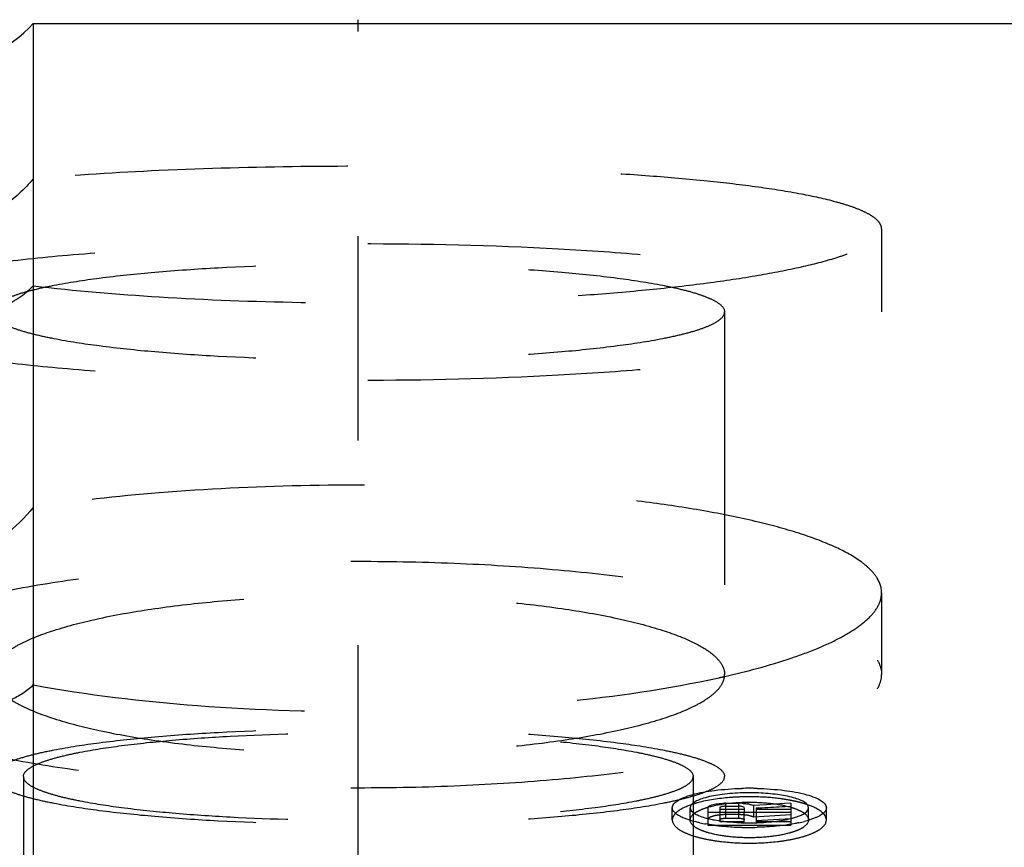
# Model space of a CAD drawing. Header units: millimetres. Extents: x -68 to 1068, y -309 to 1309.
# Tile 19 of 19: x 1019 to 1043, y 1054 to 1074. Entities that reach past the tile are written whole.
import ezdxf

# ---------------------------------------------------------------- set-up
doc = ezdxf.new("R2010")
doc.units = ezdxf.units.MM
doc.header["$LTSCALE"] = 65.185185
doc.linetypes.add('CENTER', pattern=[0.6, 0.375, -0.075, 0.075, -0.075])
doc.linetypes.add('HIDDEN', pattern=[0.2, 0.1, -0.1])
doc.layers.add('KONST.EL_MIT_GEO', color=7, linetype='CONTINUOUS')

msp = doc.modelspace()

# ---------------------------------------------------------------- linework, layer by layer
at = {"layer": 'KONST.EL_MIT_GEO', "color": 7, "linetype": 'Continuous'}
for p, q in [((1019.736, 1074), (1019.736, 989.3)), ((1019.736, 1074), (1059.5, 1074)), ((1036.274, 1055.364), (1036.274, 1055.292)), ((1036.274, 1055.364), (1036.582, 1055.364)), ((1036.274, 1055.292), (1036.582, 1055.292)), ((1036.582, 1055.364), (1036.582, 1055.292)), ((1037.239, 1055.329), (1036.942, 1055.313)), ((1036.942, 1055.313), (1036.942, 1055.148)), ((1037.684, 1055.354), (1037.239, 1055.329)), ((1037.832, 1055.363), (1037.684, 1055.354)), ((1037.832, 1055.363), (1037.832, 1055.289)), ((1035.426, 1054.965), (1035.426, 1055.257)), ((1035.851, 1055.257), (1035.851, 1055.148)), ((1035.851, 1055.148), (1037.832, 1055.148)), ((1036.134, 1055.257), (1036.134, 1055.148)), ((1036.134, 1055.22), (1036.721, 1055.22)), ((1036.721, 1055.257), (1036.721, 1055.148)), ((1037.142, 1055.25), (1037.005, 1055.243)), ((1037.005, 1055.243), (1037.005, 1055.148)), ((1037.005, 1055.22), (1037.832, 1055.22)), ((1037.832, 1055.289), (1037.694, 1055.281)), ((1037.832, 1055.22), (1037.832, 1055.148)), ((1038.256, 1054.965), (1038.256, 1055.257))]:
    msp.add_line(p, q, dxfattribs=at)
at = {"layer": 'KONST.EL_MIT_GEO', "color": 2, "linetype": 'CENTER'}
msp.add_line((1027.5, 1034.696), (1027.5, 1074.089), dxfattribs=at)
at = {"layer": 'KONST.EL_MIT_GEO', "color": 8, "linetype": 'HIDDEN'}
for p, q in [((1040, 1069.089), (1040, 1067.106)), ((1036.25, 1067.106), (1036.25, 1047.507)), ((1040, 1060.394), (1040, 1058.441)), ((1019.5, 1056.002), (1019.5, 1048.071)), ((1035.5, 1056.002), (1035.5, 1048.071)), ((1036.274, 1055.292), (1036.274, 1055.007)), ((1036.582, 1055.292), (1036.582, 1055.007)), ((1035, 1054.965), (1035, 1055.257)), ((1035.851, 1055.148), (1035.851, 1054.837)), ((1036.134, 1055.148), (1036.134, 1054.922)), ((1036.582, 1055.092), (1036.274, 1055.092)), ((1036.721, 1054.922), (1036.721, 1055.148)), ((1036.942, 1055.148), (1036.942, 1055.031)), ((1037.832, 1055.091), (1036.942, 1055.031)), ((1037.005, 1055.148), (1037.005, 1054.922)), ((1037.832, 1055.289), (1037.832, 1055.22)), ((1037.832, 1055.148), (1037.832, 1054.837)), ((1038.682, 1054.965), (1038.682, 1055.257)), ((1035.851, 1054.837), (1037.832, 1054.837)), ((1036.721, 1054.922), (1036.134, 1054.922)), ((1036.274, 1055.007), (1036.582, 1055.007)), ((1037.005, 1054.948), (1037.832, 1055.003)), ((1037.832, 1054.922), (1037.005, 1054.922))]:
    msp.add_line(p, q, dxfattribs=at)
at = {"layer": 'KONST.EL_MIT_GEO', "color": 7, "linetype": 'Continuous'}
for centre, radius, start, end in [((1017.5, 1076), 3, 221.8103, 318.1897), ((1036.84, 1050.074), 5.54, 90.7531, 92.2706), ((1036.841, 1048.408), 7.313, 89.999, 91.4347), ((1036.841, 1049.999), 5.616, 90.0001, 90.7575), ((1036.841, 1048.392), 7.329, 89.2794, 89.9999), ((1036.842, 1050.049), 5.565, 87.7261, 90.0062), ((1036.842, 1048.425), 7.296, 88.5619, 89.2801), ((1036.041, 1053.618), 1.809, 108.8996, 112.4038), ((1036.274, 1053.699), 1.665, 90.0002, 90.9951), ((1036.583, 1053.75), 1.614, 86.0061, 90.0348), ((1036.582, 1054.744), 0.549, 88.7213, 89.9991), ((1036.647, 1054.342), 1.018, 79.9071, 81.285), ((1036.582, 1054.751), 0.541, 87.4559, 88.724), ((1036.465, 1058.667), 3.856, 257.9121, 260.1322), ((1036.292, 1056.789), 1.843, 253.8333, 254.1694), ((1036.758, 1060.658), 5.868, 262.9931, 265.5108), ((1036.84, 1060.336), 5.44, 267.6815, 269.2303), ((1036.841, 1060.408), 5.512, 269.2258, 270.7719), ((1036.843, 1060.336), 5.44, 270.7674, 272.3131), ((1037.379, 1057.914), 3.085, 282.0607, 284.6296), ((1036.828, 1061.536), 6.749, 265.5056, 268.554), ((1036.841, 1061.91), 7.124, 268.5265, 269.2622), ((1036.841, 1061.94), 7.154, 269.2616, 269.9999), ((1036.841, 1061.926), 7.139, 269.999, 271.47)]:
    msp.add_arc(centre, radius, start, end, dxfattribs=at)
at = {"layer": 'KONST.EL_MIT_GEO', "color": 8, "linetype": 'HIDDEN'}
for centre, radius, start, end in [((1018.033, 1069.442), 2.417, 292.5335, 314.8134), ((1031.308, 1080.165), 22.325, 282.4426, 282.7825), ((1018.297, 1059.777), 2.141, 295.0907, 312.2353), ((1036.841, 1049.438), 6.081, 90.9071, 91.812), ((1036.841, 1049.41), 6.109, 90.0001, 90.9081), ((1036.841, 1049.423), 6.095, 88.1886, 90.0013), ((1037.112, 1051.686), 3.814, 77.7134, 80.1888), ((1037.259, 1052.357), 3.127, 74.9004, 77.7265), ((1037.388, 1052.842), 2.625, 73.2807, 74.8663), ((1037.494, 1053.193), 2.259, 71.0538, 73.2961), ((1036.214, 1054.199), 0.889, 99.8276, 101.8641), ((1036.246, 1054.01), 1.08, 95.9477, 99.776), ((1036.582, 1053.694), 1.398, 88.5079, 89.9995), ((1036.585, 1053.778), 1.314, 84.0402, 88.567), ((1035.554, 1054.965), 0.128, 180.0018, 183.701), ((1038.128, 1054.965), 0.128, 356.3004, 359.9982)]:
    msp.add_arc(centre, radius, start, end, dxfattribs=at)
at = {"layer": 'KONST.EL_MIT_GEO', "color": 7, "linetype": 'Continuous'}
msp.add_ellipse((909.976, 500), major_axis=(2588.868, 180.624), ratio=0.210455, start_param=1.506766, end_param=1.506979, dxfattribs=at)
at = {"layer": 'KONST.EL_MIT_GEO', "color": 8, "linetype": 'HIDDEN'}
for points, knots in [([(1040, 1069.089), (1040, 1069.129), (1039.973, 1069.216), (1039.871, 1069.329), (1039.713, 1069.437), (1039.498, 1069.541), (1039.226, 1069.642), (1038.753, 1069.782), (1038.025, 1069.939), (1036.999, 1070.101), (1035.787, 1070.242), (1034.414, 1070.361), (1032.341, 1070.491), (1029.563, 1070.584), (1026.164, 1070.595), (1022.868, 1070.507), (1020.738, 1070.375), (1019.736, 1070.285)], [0, 0, 0, 0, 0.005719, 0.012749, 0.021872, 0.033426, 0.047541, 0.064249, 0.105316, 0.156114, 0.215785, 0.283243, 0.357221, 0.51898, 0.688671, 0.853223, 1, 1, 1, 1]), ([(1019.736, 1070.285), (1019.526, 1070.034), (1019.063, 1069.616), (1018.106, 1069.116), (1017.014, 1068.916), (1016.087, 1069.064), (1015.558, 1069.269), (1015.353, 1069.372), (1015.264, 1069.417)], [0, 0, 0, 0, 0.199818, 0.374784, 0.654405, 0.860238, 0.938951, 1, 1, 1, 1]), ([(1019.736, 1067.728), (1020.737, 1067.611), (1022.866, 1067.433), (1026.163, 1067.31), (1029.564, 1067.325), (1032.342, 1067.454), (1034.415, 1067.63), (1035.788, 1067.785), (1037, 1067.964), (1038.026, 1068.161), (1038.754, 1068.345), (1039.226, 1068.504), (1039.498, 1068.616), (1039.714, 1068.731), (1039.9, 1068.862), (1040, 1069.002), (1040, 1069.089)], [0, 0, 0, 0, 0.146677, 0.310906, 0.480204, 0.641676, 0.7156, 0.78308, 0.842856, 0.893842, 0.935175, 0.95204, 0.966323, 0.97805, 0.987338, 1, 1, 1, 1]), ([(1015, 1067.106), (1015, 1067.239), (1015.225, 1067.436), (1015.564, 1067.598), (1015.984, 1067.748), (1016.507, 1067.888), (1017.138, 1068.024), (1017.866, 1068.15), (1019.015, 1068.314), (1020.641, 1068.483), (1023.587, 1068.683), (1027.5, 1068.776), (1031.413, 1068.683), (1034.359, 1068.483), (1035.985, 1068.314), (1037.134, 1068.15), (1037.862, 1068.024), (1038.493, 1067.888), (1039.016, 1067.748), (1039.436, 1067.598), (1039.775, 1067.436), (1040, 1067.239), (1040, 1067.106)], [0, 0, 0, 0, 0.015582, 0.028716, 0.045907, 0.067168, 0.09239, 0.121384, 0.153908, 0.228353, 0.313008, 0.5, 0.686992, 0.771647, 0.846092, 0.878616, 0.90761, 0.932832, 0.954093, 0.971284, 0.984418, 1, 1, 1, 1]), ([(1018.75, 1067.106), (1018.75, 1067.2), (1018.907, 1067.337), (1019.145, 1067.45), (1019.439, 1067.556), (1019.805, 1067.654), (1020.436, 1067.789), (1021.388, 1067.933), (1022.699, 1068.07), (1024.761, 1068.21), (1027.5, 1068.275), (1030.239, 1068.21), (1032.301, 1068.07), (1033.612, 1067.933), (1034.564, 1067.789), (1035.195, 1067.654), (1035.561, 1067.556), (1035.855, 1067.45), (1036.093, 1067.337), (1036.25, 1067.2), (1036.25, 1067.106)], [0, 0, 0, 0, 0.015583, 0.028717, 0.045907, 0.067169, 0.092391, 0.153903, 0.228349, 0.313005, 0.5, 0.686995, 0.771651, 0.846097, 0.907609, 0.932831, 0.954093, 0.971283, 0.984417, 1, 1, 1, 1]), ([(1015, 1067.106), (1015, 1066.974), (1015.225, 1066.777), (1015.564, 1066.615), (1015.984, 1066.465), (1016.507, 1066.325), (1017.138, 1066.189), (1017.866, 1066.063), (1019.015, 1065.899), (1020.641, 1065.73), (1023.587, 1065.53), (1027.5, 1065.437), (1031.413, 1065.53), (1034.359, 1065.73), (1035.985, 1065.899), (1037.134, 1066.063), (1037.862, 1066.189), (1038.493, 1066.325), (1039.016, 1066.465), (1039.436, 1066.615), (1039.775, 1066.777), (1040, 1066.974), (1040, 1067.106)], [0, 0, 0, 0, 0.015582, 0.028716, 0.045907, 0.067168, 0.09239, 0.121384, 0.153908, 0.228353, 0.313008, 0.5, 0.686992, 0.771647, 0.846092, 0.878616, 0.90761, 0.932832, 0.954093, 0.971284, 0.984418, 1, 1, 1, 1]), ([(1018.75, 1067.106), (1018.75, 1067.013), (1018.907, 1066.876), (1019.145, 1066.763), (1019.439, 1066.657), (1019.805, 1066.559), (1020.436, 1066.424), (1021.388, 1066.28), (1022.699, 1066.143), (1024.761, 1066.003), (1027.5, 1065.938), (1030.239, 1066.003), (1032.301, 1066.143), (1033.612, 1066.28), (1034.564, 1066.424), (1035.195, 1066.559), (1035.561, 1066.657), (1035.855, 1066.763), (1036.093, 1066.876), (1036.25, 1067.013), (1036.25, 1067.106)], [0, 0, 0, 0, 0.015583, 0.028717, 0.045907, 0.067169, 0.092391, 0.153903, 0.228349, 0.313005, 0.5, 0.686995, 0.771651, 0.846097, 0.907609, 0.932831, 0.954093, 0.971283, 0.984417, 1, 1, 1, 1]), ([(1040, 1060.394), (1040, 1060.525), (1039.92, 1060.737), (1039.721, 1060.967), (1039.409, 1061.224), (1038.861, 1061.519), (1038.034, 1061.828), (1037.005, 1062.108), (1035.791, 1062.355), (1034.417, 1062.565), (1032.344, 1062.797), (1029.565, 1062.964), (1026.162, 1062.983), (1022.863, 1062.825), (1020.734, 1062.591), (1019.736, 1062.433)], [0, 0, 0, 0, 0.018824, 0.030199, 0.043462, 0.076453, 0.118582, 0.169651, 0.229006, 0.295699, 0.36857, 0.527433, 0.693863, 0.855389, 1, 1, 1, 1]), ([(1019.736, 1062.433), (1019.342, 1061.94), (1018.432, 1061.244), (1017.182, 1060.88), (1016.379, 1060.828), (1015.924, 1060.851), (1015.564, 1060.899), (1015.354, 1060.935), (1015.264, 1060.941)], [0, 0, 0, 0, 0.382994, 0.668509, 0.779277, 0.871118, 0.944841, 1, 1, 1, 1]), ([(1015, 1058.441), (1015, 1058.532), (1015.049, 1058.73), (1015.247, 1058.998), (1015.556, 1059.254), (1015.975, 1059.5), (1016.502, 1059.736), (1017.399, 1060.055), (1018.76, 1060.399), (1020.636, 1060.723), (1022.773, 1060.964), (1025.09, 1061.113), (1027.5, 1061.164), (1029.91, 1061.113), (1032.227, 1060.964), (1034.364, 1060.723), (1036.24, 1060.399), (1037.601, 1060.055), (1038.498, 1059.736), (1039.025, 1059.5), (1039.444, 1059.254), (1039.753, 1058.998), (1039.951, 1058.73), (1040, 1058.532), (1040, 1058.441)], [0, 0, 0, 0, 0.010292, 0.022343, 0.037252, 0.055532, 0.077362, 0.102739, 0.163587, 0.236402, 0.31874, 0.407682, 0.5, 0.592318, 0.68126, 0.763598, 0.836413, 0.897261, 0.922638, 0.944468, 0.962748, 0.977657, 0.989708, 1, 1, 1, 1]), ([(1018.75, 1058.441), (1018.75, 1058.505), (1018.785, 1058.643), (1018.923, 1058.831), (1019.139, 1059.01), (1019.568, 1059.261), (1020.3, 1059.537), (1021.382, 1059.812), (1022.695, 1060.038), (1024.191, 1060.207), (1025.813, 1060.312), (1027.5, 1060.347), (1029.187, 1060.312), (1030.809, 1060.207), (1032.305, 1060.038), (1033.618, 1059.812), (1034.7, 1059.537), (1035.432, 1059.261), (1035.861, 1059.01), (1036.077, 1058.831), (1036.215, 1058.643), (1036.25, 1058.505), (1036.25, 1058.441)], [0, 0, 0, 0, 0.010293, 0.022344, 0.037255, 0.055536, 0.102708, 0.16356, 0.23638, 0.318725, 0.407674, 0.5, 0.592326, 0.681275, 0.76362, 0.83644, 0.897292, 0.944464, 0.962745, 0.977656, 0.989707, 1, 1, 1, 1]), ([(1036.247, 1058.393), (1036.784, 1058.515), (1037.54, 1058.715), (1038.459, 1059.053), (1039, 1059.302), (1039.429, 1059.559), (1039.746, 1059.824), (1039.949, 1060.099), (1040, 1060.302), (1040, 1060.394)], [0, 0, 0, 0, 0.371596, 0.526889, 0.660632, 0.772707, 0.864077, 0.937676, 1, 1, 1, 1]), ([(1015, 1058.441), (1015, 1058.351), (1015.049, 1058.153), (1015.247, 1057.885), (1015.556, 1057.629), (1015.975, 1057.383), (1016.502, 1057.147), (1017.399, 1056.828), (1018.76, 1056.484), (1020.636, 1056.16), (1022.773, 1055.918), (1025.09, 1055.769), (1027.5, 1055.719), (1029.91, 1055.769), (1032.227, 1055.918), (1034.364, 1056.16), (1036.24, 1056.484), (1037.601, 1056.828), (1038.498, 1057.147), (1039.025, 1057.383), (1039.444, 1057.629), (1039.753, 1057.885), (1039.951, 1058.153), (1040, 1058.351), (1040, 1058.441)], [0, 0, 0, 0, 0.010292, 0.022343, 0.037252, 0.055532, 0.077362, 0.102739, 0.163587, 0.236402, 0.31874, 0.407682, 0.5, 0.592318, 0.68126, 0.763598, 0.836413, 0.897261, 0.922638, 0.944468, 0.962748, 0.977657, 0.989708, 1, 1, 1, 1]), ([(1018.75, 1058.441), (1018.75, 1058.378), (1018.785, 1058.239), (1018.923, 1058.052), (1019.139, 1057.873), (1019.568, 1057.621), (1020.3, 1057.346), (1021.382, 1057.071), (1022.695, 1056.845), (1024.191, 1056.675), (1025.813, 1056.571), (1027.5, 1056.536), (1029.187, 1056.571), (1030.809, 1056.675), (1032.305, 1056.845), (1033.618, 1057.071), (1034.7, 1057.346), (1035.432, 1057.621), (1035.861, 1057.873), (1036.077, 1058.052), (1036.215, 1058.239), (1036.25, 1058.378), (1036.25, 1058.441)], [0, 0, 0, 0, 0.010293, 0.022344, 0.037255, 0.055536, 0.102708, 0.16356, 0.23638, 0.318725, 0.407674, 0.5, 0.592326, 0.681275, 0.76362, 0.83644, 0.897292, 0.944464, 0.962745, 0.977656, 0.989707, 1, 1, 1, 1]), ([(1019.736, 1058.192), (1021.032, 1057.953), (1023.806, 1057.628), (1028.044, 1057.499), (1032.213, 1057.713), (1034.894, 1058.094), (1036.118, 1058.364)], [0, 0, 0, 0, 0.240047, 0.50791, 0.771669, 1, 1, 1, 1]), ([(1018.75, 1056.002), (1018.75, 1056.095), (1018.907, 1056.233), (1019.145, 1056.346), (1019.439, 1056.452), (1019.805, 1056.55), (1020.436, 1056.685), (1021.388, 1056.829), (1022.699, 1056.966), (1024.761, 1057.106), (1027.5, 1057.171), (1030.239, 1057.106), (1032.301, 1056.966), (1033.612, 1056.829), (1034.564, 1056.685), (1035.195, 1056.55), (1035.561, 1056.452), (1035.855, 1056.346), (1036.093, 1056.233), (1036.25, 1056.095), (1036.25, 1056.002)], [0, 0, 0, 0, 0.015583, 0.028717, 0.045907, 0.067169, 0.092391, 0.153903, 0.228349, 0.313005, 0.5, 0.686995, 0.771651, 0.846097, 0.907609, 0.932831, 0.954093, 0.971283, 0.984417, 1, 1, 1, 1]), ([(1019.5, 1056.002), (1019.5, 1056.087), (1019.644, 1056.213), (1019.861, 1056.317), (1020.13, 1056.413), (1020.465, 1056.503), (1021.042, 1056.626), (1021.912, 1056.758), (1023.11, 1056.883), (1024.996, 1057.011), (1027.5, 1057.071), (1030.004, 1057.011), (1031.89, 1056.883), (1033.088, 1056.758), (1033.958, 1056.626), (1034.535, 1056.503), (1034.87, 1056.413), (1035.139, 1056.317), (1035.356, 1056.213), (1035.5, 1056.087), (1035.5, 1056.002)], [0, 0, 0, 0, 0.015583, 0.028717, 0.045907, 0.067169, 0.092391, 0.153903, 0.228349, 0.313005, 0.5, 0.686995, 0.771651, 0.846097, 0.907609, 0.932831, 0.954093, 0.971283, 0.984417, 1, 1, 1, 1]), ([(1018.75, 1056.002), (1018.75, 1055.909), (1018.907, 1055.771), (1019.145, 1055.658), (1019.439, 1055.553), (1019.805, 1055.455), (1020.436, 1055.32), (1021.388, 1055.175), (1022.699, 1055.039), (1024.761, 1054.899), (1027.5, 1054.834), (1030.239, 1054.899), (1032.301, 1055.039), (1033.612, 1055.175), (1034.564, 1055.32), (1035.195, 1055.455), (1035.561, 1055.553), (1035.855, 1055.658), (1036.093, 1055.771), (1036.25, 1055.909), (1036.25, 1056.002)], [0, 0, 0, 0, 0.015583, 0.028717, 0.045907, 0.067169, 0.092391, 0.153903, 0.228349, 0.313005, 0.5, 0.686995, 0.771651, 0.846097, 0.907609, 0.932831, 0.954093, 0.971283, 0.984417, 1, 1, 1, 1]), ([(1019.5, 1056.002), (1019.5, 1055.917), (1019.644, 1055.791), (1019.861, 1055.688), (1020.13, 1055.592), (1020.465, 1055.502), (1021.042, 1055.378), (1021.912, 1055.246), (1023.11, 1055.121), (1024.996, 1054.993), (1027.5, 1054.934), (1030.004, 1054.993), (1031.89, 1055.121), (1033.088, 1055.246), (1033.958, 1055.378), (1034.535, 1055.502), (1034.87, 1055.592), (1035.139, 1055.688), (1035.356, 1055.791), (1035.5, 1055.917), (1035.5, 1056.002)], [0, 0, 0, 0, 0.015583, 0.028717, 0.045907, 0.067169, 0.092391, 0.153903, 0.228349, 0.313005, 0.5, 0.686995, 0.771651, 0.846097, 0.907609, 0.932831, 0.954093, 0.971283, 0.984417, 1, 1, 1, 1]), ([(1035.426, 1054.965), (1035.426, 1055.03), (1035.52, 1055.13), (1035.674, 1055.209), (1035.929, 1055.301), (1036.323, 1055.371), (1036.66, 1055.39), (1036.841, 1055.39)], [0, 0, 0, 0, 0.126497, 0.223708, 0.34514, 0.648523, 1, 1, 1, 1]), ([(1035.609, 1055.376), (1035.596, 1055.373), (1035.544, 1055.358), (1035.493, 1055.342), (1035.455, 1055.329)], [0, 0, 0, 0, 0.259385, 1, 1, 1, 1]), ([(1036.648, 1055.515), (1036.554, 1055.512), (1036.204, 1055.493), (1035.855, 1055.443), (1035.609, 1055.376)], [0, 0, 0, 0, 0.27101, 1, 1, 1, 1]), ([(1036.841, 1055.39), (1037.022, 1055.39), (1037.359, 1055.371), (1037.753, 1055.301), (1038.009, 1055.209), (1038.163, 1055.13), (1038.256, 1055.03), (1038.256, 1054.965)], [0, 0, 0, 0, 0.351477, 0.65486, 0.776292, 0.873503, 1, 1, 1, 1]), ([(1037.762, 1055.444), (1037.705, 1055.454), (1037.464, 1055.491), (1037.22, 1055.51), (1037.034, 1055.515)], [0, 0, 0, 0, 0.237338, 1, 1, 1, 1]), ([(1035.077, 1055.123), (1035.069, 1055.115), (1035.042, 1055.085), (1035.02, 1055.05), (1035.01, 1055.023)], [0, 0, 0, 0, 0.275857, 1, 1, 1, 1]), ([(1036.031, 1055.069), (1036.019, 1055.066), (1035.977, 1055.057), (1035.935, 1055.043), (1035.907, 1055.028)], [0, 0, 0, 0, 0.285915, 1, 1, 1, 1]), ([(1036.899, 1055.049), (1036.887, 1055.053), (1036.829, 1055.07), (1036.769, 1055.08), (1036.722, 1055.085)], [0, 0, 0, 0, 0.220227, 1, 1, 1, 1]), ([(1038.672, 1055.023), (1038.669, 1055.031), (1038.653, 1055.069), (1038.628, 1055.101), (1038.606, 1055.123)], [0, 0, 0, 0, 0.228227, 1, 1, 1, 1]), ([(1035, 1054.965), (1035, 1054.88), (1035.122, 1054.749), (1035.322, 1054.647), (1035.552, 1054.564), (1035.829, 1054.498), (1036.263, 1054.43), (1036.606, 1054.411), (1036.841, 1054.411)], [0, 0, 0, 0, 0.126465, 0.22365, 0.345049, 0.488112, 0.648614, 1, 1, 1, 1]), ([(1036.841, 1054.539), (1036.663, 1054.539), (1036.329, 1054.558), (1035.938, 1054.627), (1035.683, 1054.717), (1035.527, 1054.795), (1035.431, 1054.891), (1035.426, 1054.957)], [0, 0, 0, 0, 0.34903, 0.651443, 0.773243, 0.871387, 1, 1, 1, 1]), ([(1035.907, 1055.028), (1035.899, 1055.024), (1035.874, 1055.01), (1035.851, 1054.984), (1035.851, 1054.965)], [0, 0, 0, 0, 0.329295, 1, 1, 1, 1]), ([(1036.134, 1054.965), (1036.134, 1054.982), (1036.198, 1055.004), (1036.24, 1055.007), (1036.274, 1055.007)], [0, 0, 0, 0, 0.336862, 1, 1, 1, 1]), ([(1036.582, 1055.007), (1036.615, 1055.007), (1036.657, 1055.004), (1036.721, 1054.982), (1036.721, 1054.965)], [0, 0, 0, 0, 0.663138, 1, 1, 1, 1]), ([(1036.841, 1054.411), (1037.077, 1054.411), (1037.42, 1054.43), (1037.854, 1054.498), (1038.13, 1054.564), (1038.361, 1054.647), (1038.561, 1054.749), (1038.682, 1054.88), (1038.682, 1054.965)], [0, 0, 0, 0, 0.351386, 0.511888, 0.654951, 0.77635, 0.873535, 1, 1, 1, 1]), ([(1038.256, 1054.957), (1038.252, 1054.891), (1038.155, 1054.795), (1038, 1054.717), (1037.745, 1054.627), (1037.354, 1054.558), (1037.02, 1054.539), (1036.841, 1054.539)], [0, 0, 0, 0, 0.128612, 0.226755, 0.348556, 0.65097, 1, 1, 1, 1])]:
    msp.add_open_spline(points, degree=3, knots=knots, dxfattribs=at)
at = {"layer": 'KONST.EL_MIT_GEO', "color": 7, "linetype": 'Continuous'}
for points, knots in [([(1035, 1055.257), (1035, 1055.326), (1035.112, 1055.429), (1035.284, 1055.509), (1035.581, 1055.607), (1036.044, 1055.685), (1036.442, 1055.713), (1036.658, 1055.719)], [0, 0, 0, 0, 0.116516, 0.210848, 0.330775, 0.63643, 1, 1, 1, 1]), ([(1036.62, 1055.61), (1036.458, 1055.603), (1036.162, 1055.579), (1035.87, 1055.522), (1035.742, 1055.482)], [0, 0, 0, 0, 0.548909, 1, 1, 1, 1]), ([(1037.025, 1055.719), (1037.241, 1055.713), (1037.639, 1055.685), (1038.101, 1055.607), (1038.398, 1055.509), (1038.571, 1055.429), (1038.682, 1055.326), (1038.682, 1055.257)], [0, 0, 0, 0, 0.363578, 0.669226, 0.78915, 0.88348, 1, 1, 1, 1]), ([(1037.893, 1055.496), (1037.77, 1055.531), (1037.493, 1055.581), (1037.214, 1055.604), (1037.063, 1055.61)], [0, 0, 0, 0, 0.457172, 1, 1, 1, 1]), ([(1035.742, 1055.482), (1035.696, 1055.468), (1035.614, 1055.438), (1035.498, 1055.379), (1035.426, 1055.305), (1035.426, 1055.257)], [0, 0, 0, 0, 0.358057, 0.640646, 1, 1, 1, 1]), ([(1035.852, 1055.264), (1035.858, 1055.287), (1035.931, 1055.325), (1035.995, 1055.338), (1036.039, 1055.346)], [0, 0, 0, 0, 0.348293, 1, 1, 1, 1]), ([(1036.039, 1055.346), (1036.055, 1055.349), (1036.123, 1055.358), (1036.192, 1055.363), (1036.245, 1055.364)], [0, 0, 0, 0, 0.232677, 1, 1, 1, 1]), ([(1036.274, 1055.292), (1036.242, 1055.292), (1036.198, 1055.289), (1036.153, 1055.276), (1036.136, 1055.266), (1036.134, 1055.26)], [0, 0, 0, 0, 0.648761, 0.871889, 1, 1, 1, 1]), ([(1036.825, 1055.344), (1036.836, 1055.342), (1036.876, 1055.334), (1036.916, 1055.324), (1036.942, 1055.313)], [0, 0, 0, 0, 0.284791, 1, 1, 1, 1]), ([(1038.256, 1055.257), (1038.256, 1055.31), (1038.171, 1055.389), (1038.039, 1055.45), (1037.945, 1055.482), (1037.893, 1055.496)], [0, 0, 0, 0, 0.352539, 0.637627, 1, 1, 1, 1]), ([(1038.482, 1055.216), (1038.464, 1055.227), (1038.382, 1055.271), (1038.295, 1055.306), (1038.227, 1055.329)], [0, 0, 0, 0, 0.224029, 1, 1, 1, 1]), ([(1035.203, 1055.043), (1035.18, 1055.054), (1035.109, 1055.094), (1035.039, 1055.148), (1035.014, 1055.199)], [0, 0, 0, 0, 0.311266, 1, 1, 1, 1]), ([(1035.201, 1055.216), (1035.188, 1055.209), (1035.145, 1055.182), (1035.103, 1055.15), (1035.077, 1055.123)], [0, 0, 0, 0, 0.275111, 1, 1, 1, 1]), ([(1035.352, 1055.29), (1035.338, 1055.285), (1035.286, 1055.262), (1035.236, 1055.237), (1035.201, 1055.216)], [0, 0, 0, 0, 0.267626, 1, 1, 1, 1]), ([(1035.426, 1055.257), (1035.426, 1055.205), (1035.509, 1055.126), (1035.637, 1055.065), (1035.728, 1055.033), (1035.779, 1055.019)], [0, 0, 0, 0, 0.35408, 0.638663, 1, 1, 1, 1]), ([(1035.851, 1055.257), (1035.851, 1055.258), (1035.851, 1055.26), (1035.851, 1055.263), (1035.852, 1055.264)], [0, 0, 0, 0, 0.495876, 1, 1, 1, 1]), ([(1036.721, 1055.257), (1036.721, 1055.27), (1036.667, 1055.287), (1036.634, 1055.29), (1036.606, 1055.292)], [0, 0, 0, 0, 0.322425, 1, 1, 1, 1]), ([(1037.94, 1055.03), (1037.986, 1055.044), (1038.068, 1055.075), (1038.185, 1055.134), (1038.256, 1055.208), (1038.256, 1055.257)], [0, 0, 0, 0, 0.357896, 0.640509, 1, 1, 1, 1]), ([(1038.668, 1055.198), (1038.661, 1055.184), (1038.613, 1055.116), (1038.539, 1055.072), (1038.479, 1055.043)], [0, 0, 0, 0, 0.196036, 1, 1, 1, 1]), ([(1038.606, 1055.123), (1038.598, 1055.131), (1038.559, 1055.166), (1038.516, 1055.196), (1038.482, 1055.216)], [0, 0, 0, 0, 0.22588, 1, 1, 1, 1]), ([(1035.347, 1054.983), (1035.333, 1054.988), (1035.285, 1055.006), (1035.237, 1055.026), (1035.203, 1055.043)], [0, 0, 0, 0, 0.268295, 1, 1, 1, 1]), ([(1035.658, 1054.897), (1035.629, 1054.903), (1035.524, 1054.927), (1035.42, 1054.957), (1035.347, 1054.983)], [0, 0, 0, 0, 0.271607, 1, 1, 1, 1]), ([(1035.79, 1055.016), (1035.802, 1055.012), (1035.856, 1054.998), (1035.91, 1054.985), (1035.951, 1054.977)], [0, 0, 0, 0, 0.237493, 1, 1, 1, 1]), ([(1036.042, 1054.833), (1036.022, 1054.836), (1035.942, 1054.846), (1035.863, 1054.858), (1035.805, 1054.869)], [0, 0, 0, 0, 0.257257, 1, 1, 1, 1]), ([(1035.951, 1054.977), (1035.97, 1054.973), (1036.053, 1054.956), (1036.136, 1054.944), (1036.199, 1054.935)], [0, 0, 0, 0, 0.238109, 1, 1, 1, 1]), ([(1036.199, 1054.935), (1036.232, 1054.931), (1036.372, 1054.915), (1036.513, 1054.905), (1036.62, 1054.9)], [0, 0, 0, 0, 0.240419, 1, 1, 1, 1]), ([(1037.639, 1054.833), (1037.59, 1054.827), (1037.386, 1054.805), (1037.18, 1054.793), (1037.024, 1054.789)], [0, 0, 0, 0, 0.240592, 1, 1, 1, 1]), ([(1037.062, 1054.9), (1037.225, 1054.907), (1037.52, 1054.932), (1037.813, 1054.99), (1037.94, 1055.03)], [0, 0, 0, 0, 0.548784, 1, 1, 1, 1]), ([(1038.024, 1054.897), (1037.994, 1054.89), (1037.866, 1054.865), (1037.738, 1054.845), (1037.639, 1054.833)], [0, 0, 0, 0, 0.235864, 1, 1, 1, 1]), ([(1038.479, 1055.043), (1038.457, 1055.032), (1038.353, 1054.985), (1038.244, 1054.951), (1038.158, 1054.929)], [0, 0, 0, 0, 0.217416, 1, 1, 1, 1])]:
    msp.add_open_spline(points, degree=3, knots=knots, dxfattribs=at)
for points in [[(1036.695, 1055.36), (1036.73, 1055.357), (1036.766, 1055.354), (1036.801, 1055.348)], [(1035.014, 1055.199), (1035.005, 1055.217), (1035, 1055.237), (1035, 1055.257)], [(1038.682, 1055.257), (1038.682, 1055.237), (1038.677, 1055.216), (1038.668, 1055.198)]]:
    msp.add_open_spline(points, degree=3, dxfattribs=at)
at = {"layer": 'KONST.EL_MIT_GEO', "color": 8, "linetype": 'HIDDEN'}
for points in [[(1036.274, 1055.092), (1036.227, 1055.092), (1036.18, 1055.09), (1036.134, 1055.085)], [(1035.01, 1055.023), (1035.004, 1055.004), (1035, 1054.984), (1035, 1054.965)], [(1036.942, 1055.031), (1036.928, 1055.038), (1036.914, 1055.044), (1036.899, 1055.049)], [(1038.682, 1054.965), (1038.682, 1054.984), (1038.679, 1055.004), (1038.672, 1055.023)]]:
    msp.add_open_spline(points, degree=3, dxfattribs=at)

doc.saveas('drawing.dxf')
